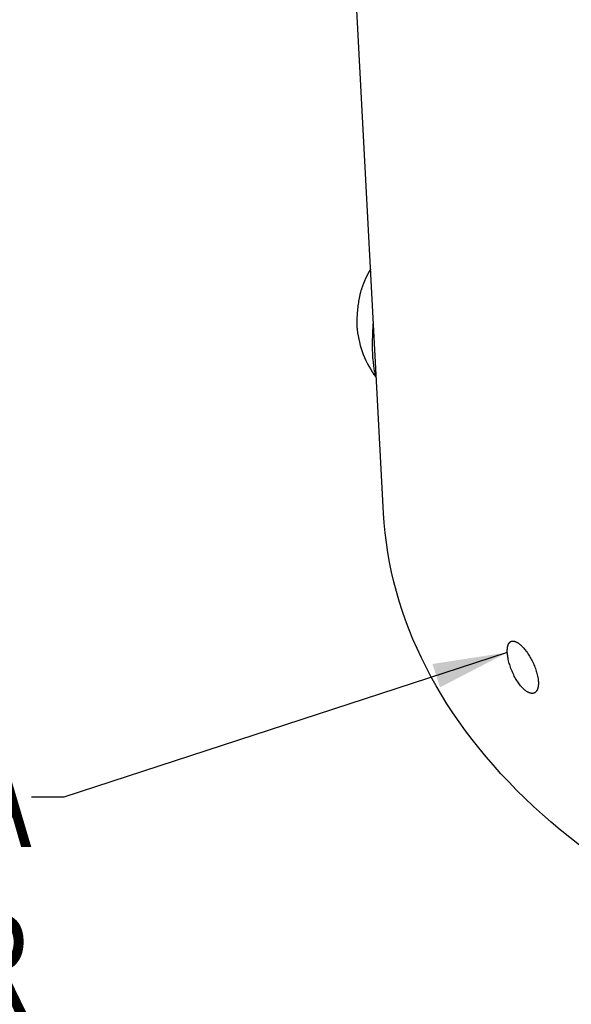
# Model space of a CAD drawing. Extents: x 0 to 1189, y 0 to 841.
# Tile 5 of 76: x 89 to 111, y 118 to 157. Entities that reach past the tile are written whole.
import ezdxf

# ---------------------------------------------------------------- set-up
doc = ezdxf.new("R2010")
doc.units = 0
doc.header["$LTSCALE"] = 65.395
doc.layers.get('0').update_dxf_attribs({"linetype": 'CONTINUOUS'})
doc.layers.add('connessioni_resistenze_BL7', color=7, linetype='CONTINUOUS')
doc.styles.get("Standard").update_dxf_attribs({"font": 'txt', "width": 0.8})
doc.dimstyles.get("Standard").update_dxf_attribs({"dimtxt": 3, "dimasz": 3, "dimexe": 2, "dimexo": 0, "dimtad": 1, "dimtxsty": 'STANDARD', "dimblk": '_ARROW_FILLED', "dimblk1": '_ARROW_FILLED', "dimblk2": '_ARROW_FILLED', "dimcen": 0.09, "dimazin": 3, "dimtol": 1, "dimtp": 0.01, "dimtm": 0.01, "dimtfac": 1, "dimtofl": 0, "dimtmove": 0, "dimatfit": 3, "dimtolj": 1})

# ---------------------------------------------------------------- blocks, each defined once
blk = doc.blocks.new('_ARROW_FILLED')
at = {"color": 0, "linetype": 'BYBLOCK'}
blk.add_solid([(0, 0), (-1, 0.167), (-1, -0.167)], dxfattribs=at)
blk = doc.blocks.new('CONNESSIONI_RESISTENZE_BL7', base_point=(128.078, 185.895))
at = {"layer": 'connessioni_resistenze_BL7', "color": 2, "linetype": 'CONTINUOUS'}
for p, q in [((103.346, 137.638), (101.215, 177.906)), ((103.032, 143.107), (103.035, 143.103))]:
    blk.add_line(p, q, dxfattribs=at)
for points in [[(102.461, 146.653), (102.453, 146.628), (102.446, 146.603), (102.438, 146.579), (102.431, 146.554), (102.424, 146.529), (102.418, 146.504), (102.412, 146.479), (102.405, 146.455), (102.397, 146.421), (102.39, 146.387), (102.383, 146.354), (102.376, 146.32), (102.369, 146.286), (102.362, 146.252), (102.356, 146.218)], [(102.356, 146.218), (102.345, 146.155), (102.335, 146.091), (102.326, 146.027), (102.317, 145.963), (102.309, 145.899), (102.302, 145.834), (102.295, 145.769), (102.289, 145.704), (102.284, 145.639), (102.28, 145.573), (102.277, 145.512), (102.275, 145.451), (102.273, 145.391), (102.272, 145.33), (102.272, 145.269), (102.273, 145.226), (102.274, 145.183), (102.276, 145.14), (102.278, 145.098), (102.282, 145.055), (102.286, 145.013)], [(103.054, 143.117), (103.042, 143.148), (103.032, 143.179), (103.022, 143.21), (103.013, 143.242), (103.005, 143.273), (102.993, 143.323), (102.983, 143.372), (102.974, 143.422), (102.965, 143.472), (102.956, 143.531), (102.948, 143.59), (102.941, 143.649), (102.935, 143.709), (102.927, 143.799), (102.92, 143.89), (102.915, 143.981), (102.91, 144.081), (102.907, 144.182), (102.905, 144.282), (102.904, 144.391), (102.905, 144.5), (102.906, 144.609), (102.909, 144.726), (102.913, 144.844), (102.918, 144.961), (102.924, 145.079), (102.932, 145.196), (102.94, 145.313)], [(111.205, 124.297), (110.817, 124.602), (110.434, 124.914), (110.072, 125.22), (109.716, 125.533), (109.366, 125.852), (109.023, 126.178), (108.685, 126.511), (108.368, 126.837), (108.057, 127.169), (107.753, 127.507), (107.456, 127.852), (107.166, 128.203), (106.895, 128.546), (106.632, 128.896), (106.376, 129.25), (106.128, 129.611), (105.889, 129.977), (105.666, 130.336), (105.451, 130.7), (105.245, 131.069), (105.049, 131.443), (104.861, 131.822), (104.688, 132.194), (104.524, 132.57), (104.37, 132.951), (104.226, 133.335), (104.091, 133.723), (103.97, 134.106), (103.858, 134.492), (103.757, 134.881), (103.666, 135.272), (103.585, 135.666), (103.516, 136.058), (103.458, 136.451), (103.41, 136.846), (103.373, 137.242), (103.346, 137.638)], [(108.311, 132.039), (108.311, 132.056), (108.31, 132.072), (108.31, 132.088), (108.31, 132.105), (108.31, 132.121), (108.31, 132.137), (108.311, 132.154), (108.312, 132.17), (108.313, 132.186), (108.314, 132.203), (108.316, 132.215), (108.317, 132.227), (108.319, 132.239), (108.321, 132.251), (108.323, 132.263), (108.325, 132.275), (108.328, 132.287), (108.331, 132.299), (108.334, 132.311), (108.338, 132.323), (108.341, 132.334), (108.344, 132.343), (108.348, 132.352), (108.351, 132.361), (108.355, 132.37), (108.359, 132.378), (108.364, 132.386), (108.368, 132.394), (108.372, 132.401), (108.377, 132.408), (108.381, 132.415), (108.386, 132.422), (108.392, 132.429), (108.397, 132.435), (108.402, 132.441), (108.407, 132.446), (108.413, 132.451), (108.419, 132.456), (108.425, 132.461), (108.431, 132.466), (108.437, 132.47), (108.443, 132.474), (108.449, 132.477), (108.456, 132.48), (108.463, 132.483)], [(108.463, 132.483), (108.475, 132.488), (108.487, 132.492), (108.5, 132.494), (108.513, 132.496), (108.526, 132.497), (108.541, 132.497), (108.555, 132.496), (108.57, 132.494), (108.584, 132.492), (108.598, 132.488), (108.618, 132.482), (108.638, 132.475), (108.658, 132.467), (108.677, 132.458), (108.699, 132.446), (108.72, 132.434), (108.741, 132.421), (108.761, 132.407), (108.784, 132.39), (108.806, 132.373), (108.828, 132.354), (108.849, 132.336), (108.88, 132.307), (108.91, 132.277), (108.939, 132.247), (108.97, 132.212), (109, 132.177), (109.029, 132.141), (109.06, 132.102), (109.09, 132.062), (109.118, 132.021), (109.148, 131.977), (109.177, 131.932), (109.205, 131.886), (109.232, 131.84), (109.258, 131.794), (109.283, 131.747), (109.309, 131.697), (109.333, 131.648), (109.356, 131.598), (109.378, 131.547), (109.4, 131.496), (109.42, 131.445), (109.438, 131.395), (109.456, 131.345), (109.472, 131.294), (109.487, 131.243), (109.501, 131.192), (109.514, 131.141), (109.525, 131.093), (109.534, 131.044), (109.542, 130.996), (109.547, 130.962), (109.551, 130.929), (109.554, 130.895), (109.556, 130.861)], [(109.394, 130.413), (109.381, 130.407), (109.368, 130.403), (109.355, 130.399), (109.341, 130.397), (109.327, 130.395), (109.312, 130.394), (109.296, 130.395), (109.281, 130.396), (109.266, 130.398), (109.251, 130.4), (109.23, 130.406), (109.21, 130.412), (109.189, 130.419), (109.169, 130.428), (109.147, 130.439), (109.125, 130.451), (109.104, 130.464), (109.083, 130.477), (109.06, 130.493), (109.037, 130.511), (109.015, 130.528), (108.993, 130.547), (108.97, 130.568), (108.947, 130.59), (108.925, 130.612), (108.903, 130.635), (108.872, 130.67), (108.843, 130.705), (108.814, 130.742), (108.784, 130.781), (108.755, 130.822), (108.727, 130.863), (108.698, 130.908), (108.67, 130.953), (108.643, 130.999), (108.617, 131.046), (108.592, 131.093), (108.568, 131.141), (108.544, 131.191), (108.521, 131.242), (108.499, 131.293), (108.478, 131.344), (108.458, 131.396), (108.439, 131.448), (108.422, 131.499), (108.406, 131.55), (108.39, 131.601), (108.376, 131.653), (108.363, 131.705), (108.351, 131.757), (108.341, 131.806), (108.332, 131.854), (108.325, 131.903), (108.319, 131.949), (108.314, 131.994), (108.311, 132.039)], [(109.556, 130.861), (109.557, 130.845), (109.557, 130.829), (109.558, 130.813), (109.558, 130.796), (109.557, 130.78), (109.557, 130.764), (109.556, 130.748), (109.555, 130.732), (109.554, 130.716), (109.552, 130.7), (109.551, 130.687), (109.549, 130.675), (109.547, 130.663), (109.545, 130.651), (109.543, 130.639), (109.54, 130.627), (109.537, 130.615), (109.534, 130.603), (109.53, 130.591), (109.527, 130.579), (109.523, 130.568), (109.519, 130.559), (109.516, 130.55), (109.512, 130.541), (109.508, 130.532), (109.503, 130.523), (109.499, 130.515), (109.494, 130.507), (109.49, 130.5), (109.485, 130.492), (109.48, 130.485), (109.475, 130.478), (109.469, 130.471), (109.464, 130.465), (109.458, 130.459), (109.453, 130.453), (109.447, 130.447), (109.441, 130.442), (109.434, 130.437), (109.428, 130.432), (109.422, 130.428), (109.415, 130.424), (109.408, 130.42), (109.401, 130.416), (109.394, 130.413)]]:
    blk.add_lwpolyline(points, dxfattribs=at)
for centre, radius, start, end in [((106.153, 145.428), 3.889, 148.7719, 161.6494), ((106.153, 145.428), 3.889, 186.1309, 216.6515), ((106.154, 145.429), 3.891, 216.7162, 217.2806)]:
    blk.add_arc(centre, radius, start, end, dxfattribs=at)
at = {"layer": 'connessioni_resistenze_BL7', "color": 7, "linetype": 'CONTINUOUS', "insert": (89.215, 128.227), "char_height": 4, "width": 76.57143, "attachment_point": 3}
blk.add_mtext('RESISTENZA TESTA\\PHEAD HEATER\\Pcod. E20346\\P230V 700Watt', dxfattribs=at)
at = {"layer": 'connessioni_resistenze_BL7', "color": 7, "linetype": 'CONTINUOUS'}
blk.add_leader([(108.311, 132.039), (90.515, 126.227), (89.215, 126.227)], dimstyle='STANDARD', override={"dimtad": 0}, dxfattribs=at)

msp = doc.modelspace()

# ---------------------------------------------------------------- block references
at = {"layer": 'connessioni_resistenze_BL7'}
msp.add_blockref('CONNESSIONI_RESISTENZE_BL7', (128.078, 185.895), dxfattribs=at)

doc.saveas('drawing.dxf')
